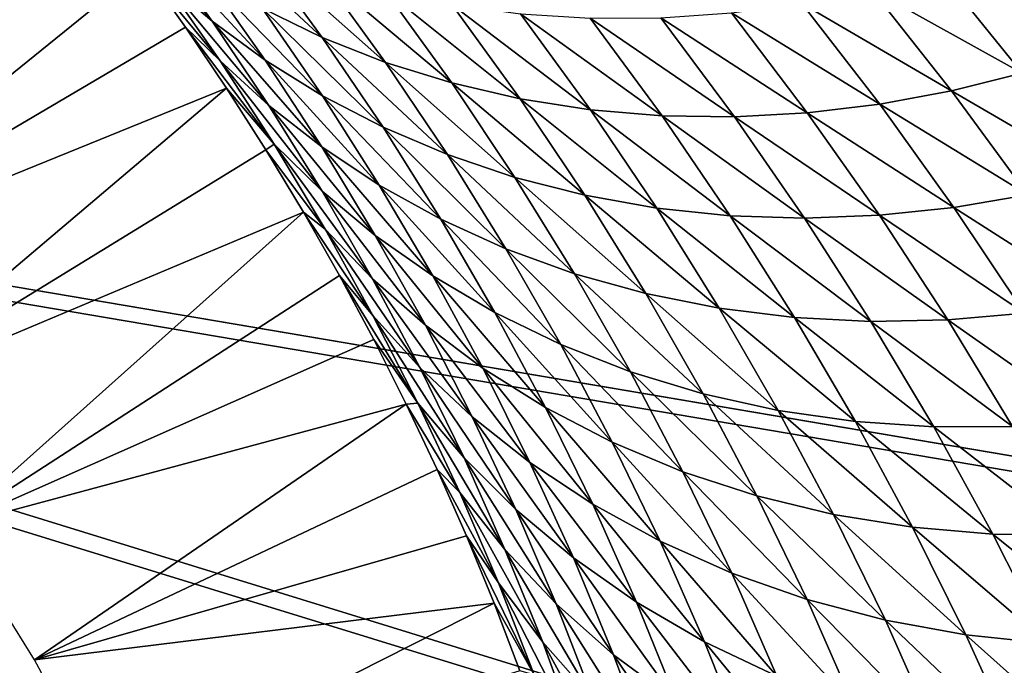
# Model space of a CAD drawing. Header units: millimetres. Extents: x -100 to 100, y -30 to 32.
# Tile 97 of 127: x -4.576 to -4.135, y 10.062 to 10.351. Entities that reach past the tile are written whole.
import ezdxf

# ---------------------------------------------------------------- set-up
doc = ezdxf.new("R2010")
doc.units = ezdxf.units.MM
doc.header["$LTSCALE"] = 81.481481
for name, color, linetype in [('3', 7, 'CONTINUOUS'), ('53', 7, 'CONTINUOUS'), ('6', 7, 'CONTINUOUS'), ('61', 7, 'CONTINUOUS'), ('62', 7, 'CONTINUOUS'), ('65', 7, 'CONTINUOUS'), ('69', 7, 'CONTINUOUS'), ('71', 7, 'CONTINUOUS'), ('75', 7, 'CONTINUOUS'), ('81', 7, 'CONTINUOUS'), ('83', 7, 'CONTINUOUS')]:
    doc.layers.add(name, color=color, linetype=linetype)

msp = doc.modelspace()

# ---------------------------------------------------------------- linework, layer by layer
at = {"layer": '3', "color": 7, "linetype": 'Continuous'}
for points in [[(-100, 30, -2), (100, 30, -2), (-100, -30, -2), (-100, 30, -2)], [(-100, -30, -2), (100, 30, -2), (100, -30, -2), (-100, -30, -2)]]:
    msp.add_3dface(points, dxfattribs=at)
at = {"layer": '53', "color": 7, "linetype": 'Continuous'}
for points in [[(79, 27.8, 669.2), (-79, 27.8, 669.2), (79, -27.8, 669.2), (79, 27.8, 669.2)], [(79, -27.8, 669.2), (-79, 27.8, 669.2), (-79, -27.8, 669.2), (79, -27.8, 669.2)]]:
    msp.add_3dface(points, dxfattribs=at)
at = {"layer": '6', "color": 7, "linetype": 'Continuous'}
for points in [[(-98, -28), (98, -28), (-98, 28), (-98, -28)], [(-98, 28), (98, -28), (98, 28), (-98, 28)]]:
    msp.add_3dface(points, dxfattribs=at)
at = {"layer": '61', "color": 7, "linetype": 'Continuous'}
for points in [[(51, 23, 14), (51, -23, 14), (-50, -23, 14), (51, 23, 14)], [(-50, 23, 14), (51, 23, 14), (-50, -23, 14), (-50, 23, 14)]]:
    msp.add_3dface(points, dxfattribs=at)
at = {"layer": '62', "color": 7, "linetype": 'Continuous'}
for points in [[(-50, -23, 18), (51, -23, 18), (-50, 23, 18), (-50, -23, 18)], [(-50, 23, 18), (51, -23, 18), (51, 23, 18), (-50, 23, 18)]]:
    msp.add_3dface(points, dxfattribs=at)
at = {"layer": '65', "linetype": 'Continuous'}
for points in [[(38, 3, 3.1), (38, 12, 3.1), (-5.36513, 10.36551, 3.1), (38, 3, 3.1)], [(-5.2521, 10.33932, 3.1), (38, 3, 3.1), (-5.36513, 10.36551, 3.1), (-5.2521, 10.33932, 3.1)], [(38, -3, 3.1), (38, 3, 3.1), (-5.2521, 10.33932, 3.1), (38, -3, 3.1)], [(-5.14369, 10.29799, 3.1), (38, -3, 3.1), (-5.2521, 10.33932, 3.1), (-5.14369, 10.29799, 3.1)], [(38, -12, 3.1), (38, -3, 3.1), (-5.14369, 10.29799, 3.1), (38, -12, 3.1)], [(-5.04195, 10.2423, 3.1), (38, -12, 3.1), (-5.14369, 10.29799, 3.1), (-5.04195, 10.2423, 3.1)], [(11.39107, 0.7547, 3.1), (38, -12, 3.1), (-5.04195, 10.2423, 3.1), (11.39107, 0.7547, 3.1)], [(11.28466, 0.80092, 3.1), (11.39107, 0.7547, 3.1), (-5.04195, 10.2423, 3.1), (11.28466, 0.80092, 3.1)], [(11.17293, 0.83222, 3.1), (11.28466, 0.80092, 3.1), (-5.04195, 10.2423, 3.1), (11.17293, 0.83222, 3.1)], [(11.05799, 0.84802, 3.1), (11.17293, 0.83222, 3.1), (-5.04195, 10.2423, 3.1), (11.05799, 0.84802, 3.1)], [(10.94201, 0.84802, 3.1), (11.05799, 0.84802, 3.1), (-5.04195, 10.2423, 3.1), (10.94201, 0.84802, 3.1)], [(10.82707, 0.83222, 3.1), (10.94201, 0.84802, 3.1), (-5.04195, 10.2423, 3.1), (10.82707, 0.83222, 3.1)], [(10.71534, 0.80092, 3.1), (10.82707, 0.83222, 3.1), (-5.04195, 10.2423, 3.1), (10.71534, 0.80092, 3.1)], [(10.60893, 0.7547, 3.1), (10.71534, 0.80092, 3.1), (-5.04195, 10.2423, 3.1), (10.60893, 0.7547, 3.1)], [(10.50984, 0.69443, 3.1), (10.60893, 0.7547, 3.1), (-5.04195, 10.2423, 3.1), (10.50984, 0.69443, 3.1)], [(10.41984, 0.62121, 3.1), (10.50984, 0.69443, 3.1), (-5.04195, 10.2423, 3.1), (10.41984, 0.62121, 3.1)], [(10.34064, 0.53641, 3.1), (10.41984, 0.62121, 3.1), (-5.04195, 10.2423, 3.1), (10.34064, 0.53641, 3.1)], [(10.27374, 0.44164, 3.1), (10.34064, 0.53641, 3.1), (-5.04195, 10.2423, 3.1), (10.27374, 0.44164, 3.1)], [(10.22038, 0.33866, 3.1), (10.27374, 0.44164, 3.1), (-5.04195, 10.2423, 3.1), (10.22038, 0.33866, 3.1)], [(10.18152, 0.22933, 3.1), (10.22038, 0.33866, 3.1), (-5.04195, 10.2423, 3.1), (10.18152, 0.22933, 3.1)], [(10.15792, 0.11572, 3.1), (10.18152, 0.22933, 3.1), (-5.04195, 10.2423, 3.1), (10.15792, 0.11572, 3.1)], [(10.15, 0, 3.1), (10.15792, 0.11572, 3.1), (-5.04195, 10.2423, 3.1), (10.15, 0, 3.1)], [(-4.94872, 10.17326, 3.1), (10.15, 0, 3.1), (-5.04195, 10.2423, 3.1), (-4.94872, 10.17326, 3.1)], [(-4.86574, 10.09215, 3.1), (10.15, 0, 3.1), (-4.94872, 10.17326, 3.1), (-4.86574, 10.09215, 3.1)], [(-4.79459, 10.00051, 3.1), (10.15, 0, 3.1), (-4.86574, 10.09215, 3.1), (-4.79459, 10.00051, 3.1)]]:
    msp.add_3dface(points, dxfattribs=at)
at = {"layer": '69', "color": 253, "linetype": 'Continuous', "true_color": 0xaab4c3}
for points in [[(-4.56079, 10.42733, 9.57138), (-4.73983, 10.28718, 3.1), (-4.58223, 10.453, 9.64945), (-4.56079, 10.42733, 9.57138)], [(-4.54016, 10.40128, 9.49326), (-4.73983, 10.28718, 3.1), (-4.56079, 10.42733, 9.57138), (-4.54016, 10.40128, 9.49326)], [(-4.69175, 10.23589, 3.1), (-4.73983, 10.28718, 3.1), (-4.54016, 10.40128, 9.49326), (-4.69175, 10.23589, 3.1)], [(-4.52032, 10.37485, 9.41516), (-4.69175, 10.23589, 3.1), (-4.54016, 10.40128, 9.49326), (-4.52032, 10.37485, 9.41516)], [(-4.50125, 10.34803, 9.3371), (-4.69175, 10.23589, 3.1), (-4.52032, 10.37485, 9.41516), (-4.50125, 10.34803, 9.3371)], [(-4.48291, 10.3208, 9.25915), (-4.69175, 10.23589, 3.1), (-4.50125, 10.34803, 9.3371), (-4.48291, 10.3208, 9.25915)], [(-4.64711, 10.18156, 3.1), (-4.69175, 10.23589, 3.1), (-4.48291, 10.3208, 9.25915), (-4.64711, 10.18156, 3.1)], [(-4.46529, 10.29316, 9.18133), (-4.64711, 10.18156, 3.1), (-4.48291, 10.3208, 9.25915), (-4.46529, 10.29316, 9.18133)], [(-4.44842, 10.26516, 9.10362), (-4.64711, 10.18156, 3.1), (-4.46529, 10.29316, 9.18133), (-4.44842, 10.26516, 9.10362)], [(-4.6061, 10.12441, 3.1), (-4.64711, 10.18156, 3.1), (-4.44842, 10.26516, 9.10362), (-4.6061, 10.12441, 3.1)], [(-4.43235, 10.23686, 9.026), (-4.6061, 10.12441, 3.1), (-4.44842, 10.26516, 9.10362), (-4.43235, 10.23686, 9.026)], [(-4.41704, 10.20824, 8.94847), (-4.6061, 10.12441, 3.1), (-4.43235, 10.23686, 9.026), (-4.41704, 10.20824, 8.94847)], [(-4.40248, 10.17927, 8.87105), (-4.6061, 10.12441, 3.1), (-4.41704, 10.20824, 8.94847), (-4.40248, 10.17927, 8.87105)], [(-4.56889, 10.06467, 3.1), (-4.6061, 10.12441, 3.1), (-4.40248, 10.17927, 8.87105), (-4.56889, 10.06467, 3.1)], [(-4.38864, 10.14993, 8.79376), (-4.56889, 10.06467, 3.1), (-4.40248, 10.17927, 8.87105), (-4.38864, 10.14993, 8.79376)], [(-4.37551, 10.12019, 8.71662), (-4.56889, 10.06467, 3.1), (-4.38864, 10.14993, 8.79376), (-4.37551, 10.12019, 8.71662)], [(-4.36314, 10.09012, 8.63963), (-4.56889, 10.06467, 3.1), (-4.37551, 10.12019, 8.71662), (-4.36314, 10.09012, 8.63963)], [(-4.53569, 10.00265, 3.1), (-4.56889, 10.06467, 3.1), (-4.36314, 10.09012, 8.63963), (-4.53569, 10.00265, 3.1)], [(-4.35155, 10.05979, 8.56277), (-4.53569, 10.00265, 3.1), (-4.36314, 10.09012, 8.63963), (-4.35155, 10.05979, 8.56277)]]:
    msp.add_3dface(points, dxfattribs=at)
at = {"layer": '71', "color": 253, "linetype": 'Continuous', "true_color": 0xaab4c3}
for points in [[(-4.51616, 10.38779, 9.59306), (-4.48941, 10.35078, 9.48979), (-4.53815, 10.40553, 9.57673), (-4.51616, 10.38779, 9.59306)], [(-4.53815, 10.40553, 9.57673), (-4.48941, 10.35078, 9.48979), (-4.51131, 10.36963, 9.47316), (-4.53815, 10.40553, 9.57673)], [(-4.46889, 10.38298, 9.74425), (-4.44006, 10.34352, 9.64191), (-4.4955, 10.39501, 9.72839), (-4.46889, 10.38298, 9.74425)], [(-4.4955, 10.39501, 9.72839), (-4.44006, 10.34352, 9.64191), (-4.46701, 10.35661, 9.62577), (-4.4955, 10.39501, 9.72839)], [(-4.49242, 10.37142, 9.60945), (-4.46562, 10.3333, 9.50647), (-4.51616, 10.38779, 9.59306), (-4.49242, 10.37142, 9.60945)], [(-4.51616, 10.38779, 9.59306), (-4.46562, 10.3333, 9.50647), (-4.48941, 10.35078, 9.48979), (-4.51616, 10.38779, 9.59306)], [(-4.44099, 10.37277, 9.75983), (-4.4117, 10.33231, 9.65774), (-4.46889, 10.38298, 9.74425), (-4.44099, 10.37277, 9.75983)], [(-4.46889, 10.38298, 9.74425), (-4.4117, 10.33231, 9.65774), (-4.44006, 10.34352, 9.64191), (-4.46889, 10.38298, 9.74425)], [(-4.13358, 10.38315, 9.87754), (-4.09593, 10.33733, 9.77554), (-4.16353, 10.37321, 9.86999), (-4.13358, 10.38315, 9.87754)], [(-4.50125, 10.34803, 9.3371), (-4.52032, 10.37485, 9.41516), (-4.48582, 10.33298, 9.36954), (-4.50125, 10.34803, 9.3371)], [(-4.52032, 10.37485, 9.41516), (-4.51131, 10.36963, 9.47316), (-4.48582, 10.33298, 9.36954), (-4.52032, 10.37485, 9.41516)], [(-4.48941, 10.35078, 9.48979), (-4.46406, 10.31302, 9.38647), (-4.51131, 10.36963, 9.47316), (-4.48941, 10.35078, 9.48979)], [(-4.51131, 10.36963, 9.47316), (-4.46406, 10.31302, 9.38647), (-4.48582, 10.33298, 9.36954), (-4.51131, 10.36963, 9.47316)], [(-4.46701, 10.35661, 9.62577), (-4.44004, 10.31738, 9.52308), (-4.49242, 10.37142, 9.60945), (-4.46701, 10.35661, 9.62577)], [(-4.49242, 10.37142, 9.60945), (-4.44004, 10.31738, 9.52308), (-4.46562, 10.3333, 9.50647), (-4.49242, 10.37142, 9.60945)], [(-4.41198, 10.36449, 9.775), (-4.3821, 10.32309, 9.67313), (-4.44099, 10.37277, 9.75983), (-4.41198, 10.36449, 9.775)], [(-4.44099, 10.37277, 9.75983), (-4.3821, 10.32309, 9.67313), (-4.4117, 10.33231, 9.65774), (-4.44099, 10.37277, 9.75983)], [(-4.16353, 10.37321, 9.86999), (-4.12677, 10.32752, 9.76823), (-4.19418, 10.36504, 9.86139), (-4.16353, 10.37321, 9.86999)], [(-4.16353, 10.37321, 9.86999), (-4.09593, 10.33733, 9.77554), (-4.12677, 10.32752, 9.76823), (-4.16353, 10.37321, 9.86999)], [(-4.19418, 10.36504, 9.86139), (-4.15834, 10.31954, 9.75981), (-4.22537, 10.35875, 9.85174), (-4.19418, 10.36504, 9.86139)], [(-4.19418, 10.36504, 9.86139), (-4.12677, 10.32752, 9.76823), (-4.15834, 10.31954, 9.75981), (-4.19418, 10.36504, 9.86139)], [(-4.38202, 10.35825, 9.78965), (-4.35146, 10.31599, 9.68798), (-4.41198, 10.36449, 9.775), (-4.38202, 10.35825, 9.78965)], [(-4.41198, 10.36449, 9.775), (-4.35146, 10.31599, 9.68798), (-4.3821, 10.32309, 9.67313), (-4.41198, 10.36449, 9.775)], [(-4.44006, 10.34352, 9.64191), (-4.41278, 10.30322, 9.53949), (-4.46701, 10.35661, 9.62577), (-4.44006, 10.34352, 9.64191)], [(-4.46701, 10.35661, 9.62577), (-4.41278, 10.30322, 9.53949), (-4.44004, 10.31738, 9.52308), (-4.46701, 10.35661, 9.62577)], [(-4.35132, 10.3541, 9.80369), (-4.32, 10.31106, 9.70216), (-4.38202, 10.35825, 9.78965), (-4.35132, 10.3541, 9.80369)], [(-4.38202, 10.35825, 9.78965), (-4.32, 10.31106, 9.70216), (-4.35146, 10.31599, 9.68798), (-4.38202, 10.35825, 9.78965)], [(-4.22537, 10.35875, 9.85174), (-4.19047, 10.31355, 9.75029), (-4.25689, 10.35445, 9.84109), (-4.22537, 10.35875, 9.85174)], [(-4.22537, 10.35875, 9.85174), (-4.15834, 10.31954, 9.75981), (-4.19047, 10.31355, 9.75029), (-4.22537, 10.35875, 9.85174)], [(-4.32008, 10.35209, 9.81699), (-4.28793, 10.30836, 9.71557), (-4.35132, 10.3541, 9.80369), (-4.32008, 10.35209, 9.81699)], [(-4.35132, 10.3541, 9.80369), (-4.28793, 10.30836, 9.71557), (-4.32, 10.31106, 9.70216), (-4.35132, 10.3541, 9.80369)], [(-4.28853, 10.35221, 9.82949), (-4.25549, 10.30789, 9.72811), (-4.32008, 10.35209, 9.81699), (-4.28853, 10.35221, 9.82949)], [(-4.32008, 10.35209, 9.81699), (-4.25549, 10.30789, 9.72811), (-4.28793, 10.30836, 9.71557), (-4.32008, 10.35209, 9.81699)], [(-4.25689, 10.35445, 9.84109), (-4.22293, 10.30964, 9.73971), (-4.28853, 10.35221, 9.82949), (-4.25689, 10.35445, 9.84109)], [(-4.28853, 10.35221, 9.82949), (-4.22293, 10.30964, 9.73971), (-4.25549, 10.30789, 9.72811), (-4.28853, 10.35221, 9.82949)], [(-4.25689, 10.35445, 9.84109), (-4.19047, 10.31355, 9.75029), (-4.22293, 10.30964, 9.73971), (-4.25689, 10.35445, 9.84109)], [(-4.48291, 10.3208, 9.25915), (-4.50125, 10.34803, 9.3371), (-4.46167, 10.29563, 9.26593), (-4.48291, 10.3208, 9.25915)], [(-4.50125, 10.34803, 9.3371), (-4.48582, 10.33298, 9.36954), (-4.46167, 10.29563, 9.26593), (-4.50125, 10.34803, 9.3371)], [(-4.46562, 10.3333, 9.50647), (-4.44029, 10.29441, 9.40345), (-4.48941, 10.35078, 9.48979), (-4.46562, 10.3333, 9.50647)], [(-4.48941, 10.35078, 9.48979), (-4.44029, 10.29441, 9.40345), (-4.46406, 10.31302, 9.38647), (-4.48941, 10.35078, 9.48979)], [(-4.4117, 10.33231, 9.65774), (-4.38399, 10.29098, 9.55558), (-4.44006, 10.34352, 9.64191), (-4.4117, 10.33231, 9.65774)], [(-4.44006, 10.34352, 9.64191), (-4.38399, 10.29098, 9.55558), (-4.41278, 10.30322, 9.53949), (-4.44006, 10.34352, 9.64191)], [(-4.46406, 10.31302, 9.38647), (-4.44011, 10.27455, 9.28316), (-4.48582, 10.33298, 9.36954), (-4.46406, 10.31302, 9.38647)], [(-4.48582, 10.33298, 9.36954), (-4.44011, 10.27455, 9.28316), (-4.46167, 10.29563, 9.26593), (-4.48582, 10.33298, 9.36954)], [(-4.44004, 10.31738, 9.52308), (-4.41457, 10.27738, 9.42036), (-4.46562, 10.3333, 9.50647), (-4.44004, 10.31738, 9.52308)], [(-4.46562, 10.3333, 9.50647), (-4.41457, 10.27738, 9.42036), (-4.44029, 10.29441, 9.40345), (-4.46562, 10.3333, 9.50647)], [(-4.3821, 10.32309, 9.67313), (-4.35384, 10.28079, 9.57121), (-4.4117, 10.33231, 9.65774), (-4.3821, 10.32309, 9.67313)], [(-4.4117, 10.33231, 9.65774), (-4.35384, 10.28079, 9.57121), (-4.38399, 10.29098, 9.55558), (-4.4117, 10.33231, 9.65774)], [(-4.12677, 10.32752, 9.76823), (-4.09168, 10.28073, 9.66639), (-4.15834, 10.31954, 9.75981), (-4.12677, 10.32752, 9.76823)], [(-4.46529, 10.29316, 9.18133), (-4.48291, 10.3208, 9.25915), (-4.46167, 10.29563, 9.26593), (-4.46529, 10.29316, 9.18133)], [(-4.35146, 10.31599, 9.68798), (-4.32254, 10.27279, 9.58625), (-4.3821, 10.32309, 9.67313), (-4.35146, 10.31599, 9.68798)], [(-4.3821, 10.32309, 9.67313), (-4.32254, 10.27279, 9.58625), (-4.35384, 10.28079, 9.57121), (-4.3821, 10.32309, 9.67313)], [(-4.41278, 10.30322, 9.53949), (-4.38704, 10.26212, 9.43706), (-4.44004, 10.31738, 9.52308), (-4.41278, 10.30322, 9.53949)], [(-4.44004, 10.31738, 9.52308), (-4.38704, 10.26212, 9.43706), (-4.41457, 10.27738, 9.42036), (-4.44004, 10.31738, 9.52308)], [(-4.15834, 10.31954, 9.75981), (-4.12418, 10.27298, 9.65817), (-4.19047, 10.31355, 9.75029), (-4.15834, 10.31954, 9.75981)], [(-4.15834, 10.31954, 9.75981), (-4.09168, 10.28073, 9.66639), (-4.12418, 10.27298, 9.65817), (-4.15834, 10.31954, 9.75981)], [(-4.44029, 10.29441, 9.40345), (-4.41639, 10.25481, 9.30045), (-4.46406, 10.31302, 9.38647), (-4.44029, 10.29441, 9.40345)], [(-4.46406, 10.31302, 9.38647), (-4.41639, 10.25481, 9.30045), (-4.44011, 10.27455, 9.28316), (-4.46406, 10.31302, 9.38647)], [(-4.32, 10.31106, 9.70216), (-4.29033, 10.26705, 9.60059), (-4.35146, 10.31599, 9.68798), (-4.32, 10.31106, 9.70216)], [(-4.35146, 10.31599, 9.68798), (-4.29033, 10.26705, 9.60059), (-4.32254, 10.27279, 9.58625), (-4.35146, 10.31599, 9.68798)], [(-4.19047, 10.31355, 9.75029), (-4.15724, 10.2673, 9.64878), (-4.22293, 10.30964, 9.73971), (-4.19047, 10.31355, 9.75029)], [(-4.19047, 10.31355, 9.75029), (-4.12418, 10.27298, 9.65817), (-4.15724, 10.2673, 9.64878), (-4.19047, 10.31355, 9.75029)], [(-4.28793, 10.30836, 9.71557), (-4.25744, 10.26364, 9.6141), (-4.32, 10.31106, 9.70216), (-4.28793, 10.30836, 9.71557)], [(-4.32, 10.31106, 9.70216), (-4.25744, 10.26364, 9.6141), (-4.29033, 10.26705, 9.60059), (-4.32, 10.31106, 9.70216)], [(-4.25549, 10.30789, 9.72811), (-4.22412, 10.26256, 9.62669), (-4.28793, 10.30836, 9.71557), (-4.25549, 10.30789, 9.72811)], [(-4.28793, 10.30836, 9.71557), (-4.22412, 10.26256, 9.62669), (-4.25744, 10.26364, 9.6141), (-4.28793, 10.30836, 9.71557)], [(-4.22293, 10.30964, 9.73971), (-4.19064, 10.2638, 9.63827), (-4.25549, 10.30789, 9.72811), (-4.22293, 10.30964, 9.73971)], [(-4.25549, 10.30789, 9.72811), (-4.19064, 10.2638, 9.63827), (-4.22412, 10.26256, 9.62669), (-4.25549, 10.30789, 9.72811)], [(-4.22293, 10.30964, 9.73971), (-4.15724, 10.2673, 9.64878), (-4.19064, 10.2638, 9.63827), (-4.22293, 10.30964, 9.73971)], [(-4.38399, 10.29098, 9.55558), (-4.35785, 10.24882, 9.45342), (-4.41278, 10.30322, 9.53949), (-4.38399, 10.29098, 9.55558)], [(-4.41278, 10.30322, 9.53949), (-4.35785, 10.24882, 9.45342), (-4.38704, 10.26212, 9.43706), (-4.41278, 10.30322, 9.53949)], [(-4.46529, 10.29316, 9.18133), (-4.46167, 10.29563, 9.26593), (-4.43885, 10.25761, 9.16237), (-4.46529, 10.29316, 9.18133)], [(-4.44011, 10.27455, 9.28316), (-4.41754, 10.23541, 9.17991), (-4.46167, 10.29563, 9.26593), (-4.44011, 10.27455, 9.28316)], [(-4.46167, 10.29563, 9.26593), (-4.41754, 10.23541, 9.17991), (-4.43885, 10.25761, 9.16237), (-4.46167, 10.29563, 9.26593)], [(-4.41457, 10.27738, 9.42036), (-4.39059, 10.23664, 9.31768), (-4.44029, 10.29441, 9.40345), (-4.41457, 10.27738, 9.42036)], [(-4.44029, 10.29441, 9.40345), (-4.39059, 10.23664, 9.31768), (-4.41639, 10.25481, 9.30045), (-4.44029, 10.29441, 9.40345)], [(-4.44842, 10.26516, 9.10362), (-4.46529, 10.29316, 9.18133), (-4.43885, 10.25761, 9.16237), (-4.44842, 10.26516, 9.10362)], [(-4.35384, 10.28079, 9.57121), (-4.32718, 10.23764, 9.46929), (-4.38399, 10.29098, 9.55558), (-4.35384, 10.28079, 9.57121)], [(-4.38399, 10.29098, 9.55558), (-4.32718, 10.23764, 9.46929), (-4.35785, 10.24882, 9.45342), (-4.38399, 10.29098, 9.55558)], [(-4.38704, 10.26212, 9.43706), (-4.36283, 10.22027, 9.33468), (-4.41457, 10.27738, 9.42036), (-4.38704, 10.26212, 9.43706)], [(-4.41457, 10.27738, 9.42036), (-4.36283, 10.22027, 9.33468), (-4.39059, 10.23664, 9.31768), (-4.41457, 10.27738, 9.42036)], [(-4.32254, 10.27279, 9.58625), (-4.29525, 10.22872, 9.48454), (-4.35384, 10.28079, 9.57121), (-4.32254, 10.27279, 9.58625)], [(-4.35384, 10.28079, 9.57121), (-4.29525, 10.22872, 9.48454), (-4.32718, 10.23764, 9.46929), (-4.35384, 10.28079, 9.57121)], [(-4.41639, 10.25481, 9.30045), (-4.39393, 10.21453, 9.19753), (-4.44011, 10.27455, 9.28316), (-4.41639, 10.25481, 9.30045)], [(-4.44011, 10.27455, 9.28316), (-4.39393, 10.21453, 9.19753), (-4.41754, 10.23541, 9.17991), (-4.44011, 10.27455, 9.28316)], [(-4.29033, 10.26705, 9.60059), (-4.2623, 10.22214, 9.49903), (-4.32254, 10.27279, 9.58625), (-4.29033, 10.26705, 9.60059)], [(-4.32254, 10.27279, 9.58625), (-4.2623, 10.22214, 9.49903), (-4.29525, 10.22872, 9.48454), (-4.32254, 10.27279, 9.58625)], [(-4.12418, 10.27298, 9.65817), (-4.09167, 10.22539, 9.55652), (-4.15724, 10.2673, 9.64878), (-4.12418, 10.27298, 9.65817)], [(-4.43235, 10.23686, 9.026), (-4.44842, 10.26516, 9.10362), (-4.41737, 10.21894, 9.0589), (-4.43235, 10.23686, 9.026)], [(-4.44842, 10.26516, 9.10362), (-4.43885, 10.25761, 9.16237), (-4.41737, 10.21894, 9.0589), (-4.44842, 10.26516, 9.10362)], [(-4.25744, 10.26364, 9.6141), (-4.22859, 10.21799, 9.51265), (-4.29033, 10.26705, 9.60059), (-4.25744, 10.26364, 9.6141)], [(-4.29033, 10.26705, 9.60059), (-4.22859, 10.21799, 9.51265), (-4.2623, 10.22214, 9.49903), (-4.29033, 10.26705, 9.60059)], [(-4.22412, 10.26256, 9.62669), (-4.1944, 10.21626, 9.52528), (-4.25744, 10.26364, 9.6141), (-4.22412, 10.26256, 9.62669)], [(-4.25744, 10.26364, 9.6141), (-4.1944, 10.21626, 9.52528), (-4.22859, 10.21799, 9.51265), (-4.25744, 10.26364, 9.6141)], [(-4.19064, 10.2638, 9.63827), (-4.16, 10.21697, 9.53685), (-4.22412, 10.26256, 9.62669), (-4.19064, 10.2638, 9.63827)], [(-4.15724, 10.2673, 9.64878), (-4.12567, 10.22004, 9.54728), (-4.19064, 10.2638, 9.63827), (-4.15724, 10.2673, 9.64878)], [(-4.19064, 10.2638, 9.63827), (-4.12567, 10.22004, 9.54728), (-4.16, 10.21697, 9.53685), (-4.19064, 10.2638, 9.63827)], [(-4.15724, 10.2673, 9.64878), (-4.09167, 10.22539, 9.55652), (-4.12567, 10.22004, 9.54728), (-4.15724, 10.2673, 9.64878)], [(-4.35785, 10.24882, 9.45342), (-4.33327, 10.20589, 9.35132), (-4.38704, 10.26212, 9.43706), (-4.35785, 10.24882, 9.45342)], [(-4.38704, 10.26212, 9.43706), (-4.33327, 10.20589, 9.35132), (-4.36283, 10.22027, 9.33468), (-4.38704, 10.26212, 9.43706)], [(-4.22412, 10.26256, 9.62669), (-4.16, 10.21697, 9.53685), (-4.1944, 10.21626, 9.52528), (-4.22412, 10.26256, 9.62669)], [(-4.41754, 10.23541, 9.17991), (-4.39637, 10.19562, 9.07677), (-4.43885, 10.25761, 9.16237), (-4.41754, 10.23541, 9.17991)], [(-4.43885, 10.25761, 9.16237), (-4.39637, 10.19562, 9.07677), (-4.41737, 10.21894, 9.0589), (-4.43885, 10.25761, 9.16237)], [(-4.39059, 10.23664, 9.31768), (-4.36809, 10.19521, 9.21507), (-4.41639, 10.25481, 9.30045), (-4.39059, 10.23664, 9.31768)], [(-4.41639, 10.25481, 9.30045), (-4.36809, 10.19521, 9.21507), (-4.39393, 10.21453, 9.19753), (-4.41639, 10.25481, 9.30045)], [(-4.32718, 10.23764, 9.46929), (-4.30211, 10.19369, 9.36744), (-4.35785, 10.24882, 9.45342), (-4.32718, 10.23764, 9.46929)], [(-4.35785, 10.24882, 9.45342), (-4.30211, 10.19369, 9.36744), (-4.33327, 10.20589, 9.35132), (-4.35785, 10.24882, 9.45342)], [(-4.41704, 10.20824, 8.94847), (-4.43235, 10.23686, 9.026), (-4.39725, 10.17964, 8.95556), (-4.41704, 10.20824, 8.94847)], [(-4.43235, 10.23686, 9.026), (-4.41737, 10.21894, 9.0589), (-4.39725, 10.17964, 8.95556), (-4.43235, 10.23686, 9.026)], [(-4.29525, 10.22872, 9.48454), (-4.26956, 10.18381, 9.38289), (-4.32718, 10.23764, 9.46929), (-4.29525, 10.22872, 9.48454)], [(-4.32718, 10.23764, 9.46929), (-4.26956, 10.18381, 9.38289), (-4.30211, 10.19369, 9.36744), (-4.32718, 10.23764, 9.46929)], [(-4.39393, 10.21453, 9.19753), (-4.37292, 10.17359, 9.09472), (-4.41754, 10.23541, 9.17991), (-4.39393, 10.21453, 9.19753)], [(-4.41754, 10.23541, 9.17991), (-4.37292, 10.17359, 9.09472), (-4.39637, 10.19562, 9.07677), (-4.41754, 10.23541, 9.17991)], [(-4.36283, 10.22027, 9.33468), (-4.34015, 10.1777, 9.23239), (-4.39059, 10.23664, 9.31768), (-4.36283, 10.22027, 9.33468)], [(-4.39059, 10.23664, 9.31768), (-4.34015, 10.1777, 9.23239), (-4.36809, 10.19521, 9.21507), (-4.39059, 10.23664, 9.31768)], [(-4.2623, 10.22214, 9.49903), (-4.23589, 10.17637, 9.39755), (-4.29525, 10.22872, 9.48454), (-4.2623, 10.22214, 9.49903)], [(-4.29525, 10.22872, 9.48454), (-4.23589, 10.17637, 9.39755), (-4.26956, 10.18381, 9.38289), (-4.29525, 10.22872, 9.48454)], [(-4.33327, 10.20589, 9.35132), (-4.31026, 10.16222, 9.24932), (-4.36283, 10.22027, 9.33468), (-4.33327, 10.20589, 9.35132)], [(-4.36283, 10.22027, 9.33468), (-4.31026, 10.16222, 9.24932), (-4.34015, 10.1777, 9.23239), (-4.36283, 10.22027, 9.33468)], [(-4.22859, 10.21799, 9.51265), (-4.20138, 10.17145, 9.41127), (-4.2623, 10.22214, 9.49903), (-4.22859, 10.21799, 9.51265)], [(-4.2623, 10.22214, 9.49903), (-4.20138, 10.17145, 9.41127), (-4.23589, 10.17637, 9.39755), (-4.2623, 10.22214, 9.49903)], [(-4.12567, 10.22004, 9.54728), (-4.09574, 10.17183, 9.44584), (-4.16, 10.21697, 9.53685), (-4.12567, 10.22004, 9.54728)], [(-4.39637, 10.19562, 9.07677), (-4.37661, 10.1552, 8.97377), (-4.41737, 10.21894, 9.0589), (-4.39637, 10.19562, 9.07677)], [(-4.41737, 10.21894, 9.0589), (-4.37661, 10.1552, 8.97377), (-4.39725, 10.17964, 8.95556), (-4.41737, 10.21894, 9.0589)], [(-4.1944, 10.21626, 9.52528), (-4.16632, 10.16906, 9.42395), (-4.22859, 10.21799, 9.51265), (-4.1944, 10.21626, 9.52528)], [(-4.22859, 10.21799, 9.51265), (-4.16632, 10.16906, 9.42395), (-4.20138, 10.17145, 9.41127), (-4.22859, 10.21799, 9.51265)], [(-4.16, 10.21697, 9.53685), (-4.13101, 10.16921, 9.4355), (-4.1944, 10.21626, 9.52528), (-4.16, 10.21697, 9.53685)], [(-4.1944, 10.21626, 9.52528), (-4.13101, 10.16921, 9.4355), (-4.16632, 10.16906, 9.42395), (-4.1944, 10.21626, 9.52528)], [(-4.16, 10.21697, 9.53685), (-4.09574, 10.17183, 9.44584), (-4.13101, 10.16921, 9.4355), (-4.16, 10.21697, 9.53685)], [(-4.36809, 10.19521, 9.21507), (-4.34709, 10.15311, 9.1126), (-4.39393, 10.21453, 9.19753), (-4.36809, 10.19521, 9.21507)], [(-4.39393, 10.21453, 9.19753), (-4.34709, 10.15311, 9.1126), (-4.37292, 10.17359, 9.09472), (-4.39393, 10.21453, 9.19753)], [(-4.40248, 10.17927, 8.87105), (-4.41704, 10.20824, 8.94847), (-4.39725, 10.17964, 8.95556), (-4.40248, 10.17927, 8.87105)], [(-4.30211, 10.19369, 9.36744), (-4.27862, 10.14897, 9.26569), (-4.33327, 10.20589, 9.35132), (-4.30211, 10.19369, 9.36744)], [(-4.33327, 10.20589, 9.35132), (-4.27862, 10.14897, 9.26569), (-4.31026, 10.16222, 9.24932), (-4.33327, 10.20589, 9.35132)], [(-4.37292, 10.17359, 9.09472), (-4.35337, 10.13201, 8.99207), (-4.39637, 10.19562, 9.07677), (-4.37292, 10.17359, 9.09472)], [(-4.39637, 10.19562, 9.07677), (-4.35337, 10.13201, 8.99207), (-4.37661, 10.1552, 8.97377), (-4.39637, 10.19562, 9.07677)], [(-4.34015, 10.1777, 9.23239), (-4.31901, 10.13444, 9.13024), (-4.36809, 10.19521, 9.21507), (-4.34015, 10.1777, 9.23239)], [(-4.36809, 10.19521, 9.21507), (-4.31901, 10.13444, 9.13024), (-4.34709, 10.15311, 9.1126), (-4.36809, 10.19521, 9.21507)], [(-4.26956, 10.18381, 9.38289), (-4.24548, 10.13811, 9.28136), (-4.30211, 10.19369, 9.36744), (-4.26956, 10.18381, 9.38289)], [(-4.30211, 10.19369, 9.36744), (-4.24548, 10.13811, 9.28136), (-4.27862, 10.14897, 9.26569), (-4.30211, 10.19369, 9.36744)], [(-4.40248, 10.17927, 8.87105), (-4.39725, 10.17964, 8.95556), (-4.37851, 10.13971, 8.85238), (-4.40248, 10.17927, 8.87105)], [(-4.37661, 10.1552, 8.97377), (-4.35829, 10.11417, 8.87094), (-4.39725, 10.17964, 8.95556), (-4.37661, 10.1552, 8.97377)], [(-4.39725, 10.17964, 8.95556), (-4.35829, 10.11417, 8.87094), (-4.37851, 10.13971, 8.85238), (-4.39725, 10.17964, 8.95556)], [(-4.23589, 10.17637, 9.39755), (-4.21111, 10.12978, 9.29618), (-4.26956, 10.18381, 9.38289), (-4.23589, 10.17637, 9.39755)], [(-4.26956, 10.18381, 9.38289), (-4.21111, 10.12978, 9.29618), (-4.24548, 10.13811, 9.28136), (-4.26956, 10.18381, 9.38289)], [(-4.38864, 10.14993, 8.79376), (-4.40248, 10.17927, 8.87105), (-4.37851, 10.13971, 8.85238), (-4.38864, 10.14993, 8.79376)], [(-4.31026, 10.16222, 9.24932), (-4.28882, 10.11783, 9.14746), (-4.34015, 10.1777, 9.23239), (-4.31026, 10.16222, 9.24932)], [(-4.34015, 10.1777, 9.23239), (-4.28882, 10.11783, 9.14746), (-4.31901, 10.13444, 9.13024), (-4.34015, 10.1777, 9.23239)], [(-4.20138, 10.17145, 9.41127), (-4.17581, 10.12406, 9.31001), (-4.23589, 10.17637, 9.39755), (-4.20138, 10.17145, 9.41127)], [(-4.23589, 10.17637, 9.39755), (-4.17581, 10.12406, 9.31001), (-4.21111, 10.12978, 9.29618), (-4.23589, 10.17637, 9.39755)], [(-4.34709, 10.15311, 9.1126), (-4.32761, 10.11036, 9.01029), (-4.37292, 10.17359, 9.09472), (-4.34709, 10.15311, 9.1126)], [(-4.37292, 10.17359, 9.09472), (-4.32761, 10.11036, 9.01029), (-4.35337, 10.13201, 8.99207), (-4.37292, 10.17359, 9.09472)], [(-4.16632, 10.16906, 9.42395), (-4.13988, 10.12098, 9.32274), (-4.20138, 10.17145, 9.41127), (-4.16632, 10.16906, 9.42395)], [(-4.20138, 10.17145, 9.41127), (-4.13988, 10.12098, 9.32274), (-4.17581, 10.12406, 9.31001), (-4.20138, 10.17145, 9.41127)], [(-4.13101, 10.16921, 9.4355), (-4.10366, 10.12055, 9.33426), (-4.16632, 10.16906, 9.42395), (-4.13101, 10.16921, 9.4355)], [(-4.16632, 10.16906, 9.42395), (-4.10366, 10.12055, 9.33426), (-4.13988, 10.12098, 9.32274), (-4.16632, 10.16906, 9.42395)], [(-4.27862, 10.14897, 9.26569), (-4.25674, 10.10351, 9.16411), (-4.31026, 10.16222, 9.24932), (-4.27862, 10.14897, 9.26569)], [(-4.31026, 10.16222, 9.24932), (-4.25674, 10.10351, 9.16411), (-4.28882, 10.11783, 9.14746), (-4.31026, 10.16222, 9.24932)], [(-4.35337, 10.13201, 8.99207), (-4.33531, 10.08982, 8.88961), (-4.37661, 10.1552, 8.97377), (-4.35337, 10.13201, 8.99207)], [(-4.37661, 10.1552, 8.97377), (-4.33531, 10.08982, 8.88961), (-4.35829, 10.11417, 8.87094), (-4.37661, 10.1552, 8.97377)], [(-4.31901, 10.13444, 9.13024), (-4.29942, 10.09052, 9.02827), (-4.34709, 10.15311, 9.1126), (-4.31901, 10.13444, 9.13024)], [(-4.34709, 10.15311, 9.1126), (-4.29942, 10.09052, 9.02827), (-4.32761, 10.11036, 9.01029), (-4.34709, 10.15311, 9.1126)], [(-4.37551, 10.12019, 8.71662), (-4.38864, 10.14993, 8.79376), (-4.36115, 10.09917, 8.74939), (-4.37551, 10.12019, 8.71662)], [(-4.38864, 10.14993, 8.79376), (-4.37851, 10.13971, 8.85238), (-4.36115, 10.09917, 8.74939), (-4.38864, 10.14993, 8.79376)], [(-4.24548, 10.13811, 9.28136), (-4.22303, 10.09165, 9.18), (-4.27862, 10.14897, 9.26569), (-4.24548, 10.13811, 9.28136)], [(-4.27862, 10.14897, 9.26569), (-4.22303, 10.09165, 9.18), (-4.25674, 10.10351, 9.16411), (-4.27862, 10.14897, 9.26569)], [(-4.35829, 10.11417, 8.87094), (-4.3414, 10.07253, 8.76833), (-4.37851, 10.13971, 8.85238), (-4.35829, 10.11417, 8.87094)], [(-4.37851, 10.13971, 8.85238), (-4.3414, 10.07253, 8.76833), (-4.36115, 10.09917, 8.74939), (-4.37851, 10.13971, 8.85238)], [(-4.21111, 10.12978, 9.29618), (-4.18797, 10.08239, 9.19499), (-4.24548, 10.13811, 9.28136), (-4.21111, 10.12978, 9.29618)], [(-4.24548, 10.13811, 9.28136), (-4.18797, 10.08239, 9.19499), (-4.22303, 10.09165, 9.18), (-4.24548, 10.13811, 9.28136)], [(-4.32761, 10.11036, 9.01029), (-4.30965, 10.06698, 8.90819), (-4.35337, 10.13201, 8.99207), (-4.32761, 10.11036, 9.01029)], [(-4.35337, 10.13201, 8.99207), (-4.30965, 10.06698, 8.90819), (-4.33531, 10.08982, 8.88961), (-4.35337, 10.13201, 8.99207)], [(-4.28882, 10.11783, 9.14746), (-4.26897, 10.07277, 9.0458), (-4.31901, 10.13444, 9.13024), (-4.28882, 10.11783, 9.14746)], [(-4.31901, 10.13444, 9.13024), (-4.26897, 10.07277, 9.0458), (-4.29942, 10.09052, 9.02827), (-4.31901, 10.13444, 9.13024)], [(-4.17581, 10.12406, 9.31001), (-4.15188, 10.07585, 9.20893), (-4.21111, 10.12978, 9.29618), (-4.17581, 10.12406, 9.31001)], [(-4.21111, 10.12978, 9.29618), (-4.15188, 10.07585, 9.20893), (-4.18797, 10.08239, 9.19499), (-4.21111, 10.12978, 9.29618)], [(-4.13988, 10.12098, 9.32274), (-4.11509, 10.07206, 9.22169), (-4.17581, 10.12406, 9.31001), (-4.13988, 10.12098, 9.32274)], [(-4.17581, 10.12406, 9.31001), (-4.11509, 10.07206, 9.22169), (-4.15188, 10.07585, 9.20893), (-4.17581, 10.12406, 9.31001)], [(-4.36314, 10.09012, 8.63963), (-4.37551, 10.12019, 8.71662), (-4.3452, 10.05804, 8.64664), (-4.36314, 10.09012, 8.63963)], [(-4.37551, 10.12019, 8.71662), (-4.36115, 10.09917, 8.74939), (-4.3452, 10.05804, 8.64664), (-4.37551, 10.12019, 8.71662)], [(-4.25674, 10.10351, 9.16411), (-4.23649, 10.05734, 9.06273), (-4.28882, 10.11783, 9.14746), (-4.25674, 10.10351, 9.16411)], [(-4.28882, 10.11783, 9.14746), (-4.23649, 10.05734, 9.06273), (-4.26897, 10.07277, 9.0458), (-4.28882, 10.11783, 9.14746)], [(-4.10366, 10.12055, 9.33426), (-4.07796, 10.07102, 9.23319), (-4.13988, 10.12098, 9.32274), (-4.10366, 10.12055, 9.33426)], [(-4.13988, 10.12098, 9.32274), (-4.07796, 10.07102, 9.23319), (-4.11509, 10.07206, 9.22169), (-4.13988, 10.12098, 9.32274)], [(-4.33531, 10.08982, 8.88961), (-4.31875, 10.04704, 8.78738), (-4.35829, 10.11417, 8.87094), (-4.33531, 10.08982, 8.88961)], [(-4.35829, 10.11417, 8.87094), (-4.31875, 10.04704, 8.78738), (-4.3414, 10.07253, 8.76833), (-4.35829, 10.11417, 8.87094)], [(-4.29942, 10.09052, 9.02827), (-4.2814, 10.04596, 8.92652), (-4.32761, 10.11036, 9.01029), (-4.29942, 10.09052, 9.02827)], [(-4.32761, 10.11036, 9.01029), (-4.2814, 10.04596, 8.92652), (-4.30965, 10.06698, 8.90819), (-4.32761, 10.11036, 9.01029)], [(-4.22303, 10.09165, 9.18), (-4.20222, 10.04444, 9.07885), (-4.25674, 10.10351, 9.16411), (-4.22303, 10.09165, 9.18)], [(-4.25674, 10.10351, 9.16411), (-4.20222, 10.04444, 9.07885), (-4.23649, 10.05734, 9.06273), (-4.25674, 10.10351, 9.16411)], [(-4.3414, 10.07253, 8.76833), (-4.32598, 10.03032, 8.66597), (-4.36115, 10.09917, 8.74939), (-4.3414, 10.07253, 8.76833)], [(-4.36115, 10.09917, 8.74939), (-4.32598, 10.03032, 8.66597), (-4.3452, 10.05804, 8.64664), (-4.36115, 10.09917, 8.74939)], [(-4.18797, 10.08239, 9.19499), (-4.16649, 10.03424, 9.09401), (-4.22303, 10.09165, 9.18), (-4.18797, 10.08239, 9.19499)], [(-4.22303, 10.09165, 9.18), (-4.16649, 10.03424, 9.09401), (-4.20222, 10.04444, 9.07885), (-4.22303, 10.09165, 9.18)], [(-4.35155, 10.05979, 8.56277), (-4.36314, 10.09012, 8.63963), (-4.3452, 10.05804, 8.64664), (-4.35155, 10.05979, 8.56277)], [(-4.30965, 10.06698, 8.90819), (-4.29325, 10.02301, 8.80634), (-4.33531, 10.08982, 8.88961), (-4.30965, 10.06698, 8.90819)], [(-4.33531, 10.08982, 8.88961), (-4.29325, 10.02301, 8.80634), (-4.31875, 10.04704, 8.78738), (-4.33531, 10.08982, 8.88961)], [(-4.26897, 10.07277, 9.0458), (-4.25073, 10.02703, 8.94438), (-4.29942, 10.09052, 9.02827), (-4.26897, 10.07277, 9.0458)], [(-4.29942, 10.09052, 9.02827), (-4.25073, 10.02703, 8.94438), (-4.2814, 10.04596, 8.92652), (-4.29942, 10.09052, 9.02827)], [(-4.15188, 10.07585, 9.20893), (-4.12962, 10.02685, 9.10806), (-4.18797, 10.08239, 9.19499), (-4.15188, 10.07585, 9.20893)], [(-4.18797, 10.08239, 9.19499), (-4.12962, 10.02685, 9.10806), (-4.16649, 10.03424, 9.09401), (-4.18797, 10.08239, 9.19499)], [(-4.11509, 10.07206, 9.22169), (-4.09199, 10.02231, 9.12087), (-4.15188, 10.07585, 9.20893), (-4.11509, 10.07206, 9.22169)], [(-4.15188, 10.07585, 9.20893), (-4.09199, 10.02231, 9.12087), (-4.12962, 10.02685, 9.10806), (-4.15188, 10.07585, 9.20893)], [(-4.31875, 10.04704, 8.78738), (-4.3037, 10.00367, 8.68541), (-4.3414, 10.07253, 8.76833), (-4.31875, 10.04704, 8.78738)], [(-4.3414, 10.07253, 8.76833), (-4.3037, 10.00367, 8.68541), (-4.32598, 10.03032, 8.66597), (-4.3414, 10.07253, 8.76833)], [(-4.23649, 10.05734, 9.06273), (-4.21787, 10.01048, 8.96159), (-4.26897, 10.07277, 9.0458), (-4.23649, 10.05734, 9.06273)], [(-4.26897, 10.07277, 9.0458), (-4.21787, 10.01048, 8.96159), (-4.25073, 10.02703, 8.94438), (-4.26897, 10.07277, 9.0458)], [(-4.2814, 10.04596, 8.92652), (-4.26498, 10.00078, 8.82504), (-4.30965, 10.06698, 8.90819), (-4.2814, 10.04596, 8.92652)], [(-4.30965, 10.06698, 8.90819), (-4.26498, 10.00078, 8.82504), (-4.29325, 10.02301, 8.80634), (-4.30965, 10.06698, 8.90819)]]:
    msp.add_3dface(points, dxfattribs=at)
at = {"layer": '75', "linetype": 'Continuous'}
for points in [[(-79.5, -27.2149, 665.5), (-79.5, 29, 665.5), (79.5, 29, 665.5), (-79.5, -27.2149, 665.5)], [(79.5, -27.2149, 665.5), (-79.5, -27.2149, 665.5), (79.5, 29, 665.5), (79.5, -27.2149, 665.5)]]:
    msp.add_3dface(points, dxfattribs=at)
at = {"layer": '81', "linetype": 'Continuous'}
for points in [[(-79.5, 28.21493, 21.1358), (-60.32829, 28.10151, 22.38335), (79.5, -30.20258, 663.72839), (-79.5, 28.21493, 21.1358)], [(-79.5, -30.20258, 663.72839), (-79.5, 28.21493, 21.1358), (79.5, -30.20258, 663.72839), (-79.5, -30.20258, 663.72839)], [(-60.32829, 28.10151, 22.38335), (-60.17171, 28.10151, 22.38335), (79.5, -30.20258, 663.72839), (-60.32829, 28.10151, 22.38335)], [(-60.17171, 28.10151, 22.38335), (60.17171, 28.10151, 22.38335), (79.5, -30.20258, 663.72839), (-60.17171, 28.10151, 22.38335)]]:
    msp.add_3dface(points, dxfattribs=at)
at = {"layer": '83', "linetype": 'Continuous'}
for points in [[(79.5, 29.70877, 21.27161), (60.3398, 29.60777, 22.38257), (-79.5, -28.70874, 663.8642), (79.5, 29.70877, 21.27161)], [(79.5, -28.70874, 663.8642), (79.5, 29.70877, 21.27161), (-79.5, -28.70874, 663.8642), (79.5, -28.70874, 663.8642)], [(60.3398, 29.60777, 22.38257), (60.18235, 29.60764, 22.38397), (-79.5, -28.70874, 663.8642), (60.3398, 29.60777, 22.38257)], [(60.18235, 29.60764, 22.38397), (-60.18235, 29.60764, 22.38397), (-79.5, -28.70874, 663.8642), (60.18235, 29.60764, 22.38397)]]:
    msp.add_3dface(points, dxfattribs=at)

doc.saveas('drawing.dxf')
